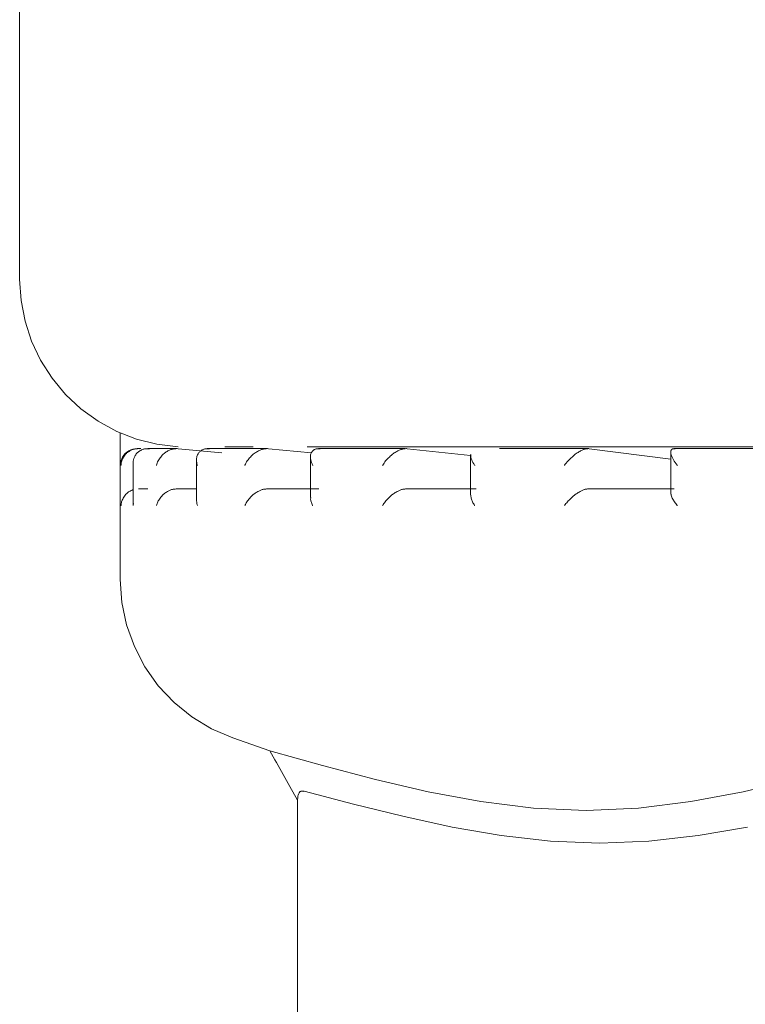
# Model space of a CAD drawing. Extents: x -123 to 597, y -160 to 584.
# Tile 206 of 207: x 25.6112 to 25.6977, y 235.4695 to 235.5869. Entities that reach past the tile are written whole.
import ezdxf

# ---------------------------------------------------------------- set-up
doc = ezdxf.new("R2010")
doc.units = 0
doc.layers.get('0').update_dxf_attribs({"lineweight": 35})
doc.layers.add('X_Geometrie', color=3, linetype='Continuous', lineweight=50, true_color=0x00ff00)

# ---------------------------------------------------------------- blocks, each defined once
blk = doc.blocks.new('Blockreferenz-A07ALSPS1N', base_point=(12.1994, 228.74756))
at = {"color": 7, "lineweight": 18}
for p, q in [((25.61119, 235.72217), (25.61119, 235.55594)), ((25.61119, 235.55594), (25.61135, 235.55342)), ((25.61135, 235.55342), (25.61183, 235.55094)), ((25.61183, 235.55094), (25.61261, 235.54855)), ((25.61261, 235.54855), (25.61369, 235.54627)), ((25.61369, 235.54627), (25.61505, 235.54414)), ((25.61505, 235.54414), (25.61666, 235.5422)), ((25.61666, 235.5422), (25.6185, 235.54048)), ((25.6185, 235.54048), (25.62055, 235.53901)), ((25.62055, 235.53901), (25.62277, 235.5378)), ((25.62277, 235.5378), (25.62512, 235.53688)), ((25.62319, 235.53761), (25.62319, 235.53374)), ((25.62512, 235.53688), (25.62756, 235.53627)), ((25.62398, 235.53533), (25.62378, 235.53515)), ((25.62419, 235.53547), (25.62398, 235.53533)), ((25.62414, 235.53535), (25.62406, 235.53529)), ((25.62423, 235.53541), (25.62414, 235.53535)), ((25.62443, 235.53559), (25.62419, 235.53547)), ((25.62432, 235.53547), (25.62423, 235.53541)), ((25.62442, 235.53552), (25.62432, 235.53547)), ((25.62449, 235.53555), (25.62442, 235.53552)), ((25.62468, 235.53567), (25.62443, 235.53559)), ((25.62457, 235.53559), (25.62449, 235.53555)), ((25.62465, 235.53562), (25.62457, 235.53559)), ((25.62473, 235.53564), (25.62465, 235.53562)), ((25.62493, 235.53572), (25.62468, 235.53567)), ((25.62481, 235.53567), (25.62473, 235.53564)), ((25.62489, 235.53569), (25.62481, 235.53567)), ((25.62497, 235.5357), (25.62489, 235.53569)), ((25.62519, 235.53574), (25.62493, 235.53572)), ((25.62506, 235.53572), (25.62497, 235.5357)), ((25.62515, 235.53572), (25.62506, 235.53572)), ((25.62523, 235.53573), (25.62515, 235.53572)), ((25.62535, 235.53574), (25.62519, 235.53574)), ((25.62532, 235.53574), (25.62523, 235.53573)), ((25.62531, 235.53533), (25.62525, 235.53527)), ((25.62538, 235.53538), (25.62531, 235.53533)), ((25.62541, 235.53574), (25.62532, 235.53574)), ((25.62564, 235.53574), (25.62535, 235.53574)), ((25.62546, 235.53544), (25.62538, 235.53538)), ((25.62553, 235.53573), (25.62541, 235.53574)), ((25.62553, 235.53549), (25.62546, 235.53544)), ((25.62562, 235.53553), (25.62553, 235.53549)), ((25.6257, 235.53558), (25.62562, 235.53553)), ((25.62577, 235.53561), (25.6257, 235.53558)), ((25.62584, 235.53564), (25.62577, 235.53561)), ((25.62592, 235.53566), (25.62584, 235.53564)), ((25.62599, 235.53568), (25.62592, 235.53566)), ((25.62607, 235.5357), (25.62599, 235.53568)), ((25.62615, 235.53571), (25.62607, 235.5357)), ((25.62623, 235.53572), (25.62615, 235.53571)), ((25.62632, 235.53573), (25.62623, 235.53572)), ((25.6264, 235.53573), (25.62632, 235.53573)), ((25.62648, 235.53573), (25.6264, 235.53573)), ((25.62989, 235.53574), (25.62647, 235.53574)), ((25.62657, 235.53573), (25.62648, 235.53573)), ((25.62665, 235.53573), (25.62657, 235.53573)), ((25.62756, 235.53627), (25.63007, 235.53597)), ((25.62867, 235.53535), (25.62858, 235.53529)), ((25.62877, 235.53541), (25.62867, 235.53535)), ((25.62887, 235.53547), (25.62877, 235.53541)), ((25.62898, 235.53552), (25.62887, 235.53547)), ((25.62905, 235.53555), (25.62898, 235.53552)), ((25.62913, 235.53559), (25.62905, 235.53555)), ((25.62922, 235.53562), (25.62913, 235.53559)), ((25.6293, 235.53564), (25.62922, 235.53562)), ((25.62938, 235.53567), (25.6293, 235.53564)), ((25.62947, 235.53569), (25.62938, 235.53567)), ((25.62955, 235.5357), (25.62947, 235.53569)), ((25.62964, 235.53572), (25.62955, 235.5357)), ((25.62972, 235.53572), (25.62964, 235.53572)), ((25.62981, 235.53573), (25.62972, 235.53572)), ((25.6299, 235.53574), (25.62981, 235.53573)), ((25.62998, 235.53574), (25.6299, 235.53574)), ((25.6301, 235.53573), (25.62998, 235.53574)), ((25.63531, 235.53524), (25.6301, 235.53573)), ((25.63261, 235.53533), (25.63256, 235.53527)), ((25.63267, 235.53538), (25.63261, 235.53533)), ((25.63273, 235.53544), (25.63267, 235.53538)), ((25.63279, 235.53549), (25.63273, 235.53544)), ((25.63286, 235.53553), (25.63279, 235.53549)), ((25.63294, 235.53558), (25.63286, 235.53553)), ((25.633, 235.53561), (25.63294, 235.53558)), ((25.63306, 235.53564), (25.633, 235.53561)), ((25.63313, 235.53566), (25.63306, 235.53564)), ((25.63319, 235.53568), (25.63313, 235.53566)), ((25.63326, 235.5357), (25.63319, 235.53568)), ((25.63334, 235.53571), (25.63326, 235.5357)), ((25.63341, 235.53572), (25.63334, 235.53571)), ((25.63349, 235.53573), (25.63341, 235.53572)), ((25.63357, 235.53573), (25.63349, 235.53573)), ((25.64074, 235.53574), (25.63354, 235.53574)), ((25.63365, 235.53573), (25.63357, 235.53573)), ((25.63373, 235.53573), (25.63365, 235.53573)), ((25.63381, 235.53573), (25.63373, 235.53573)), ((25.63902, 235.53594), (25.63565, 235.53594)), ((25.63945, 235.53535), (25.63935, 235.53529)), ((25.63955, 235.53541), (25.63945, 235.53535)), ((25.63966, 235.53547), (25.63955, 235.53541)), ((25.63977, 235.53552), (25.63966, 235.53547)), ((25.63985, 235.53555), (25.63977, 235.53552)), ((25.63993, 235.53559), (25.63985, 235.53555)), ((25.64001, 235.53562), (25.63993, 235.53559)), ((25.64009, 235.53564), (25.64001, 235.53562)), ((25.64017, 235.53567), (25.64009, 235.53564)), ((25.64026, 235.53569), (25.64017, 235.53567)), ((25.64034, 235.5357), (25.64026, 235.53569)), ((25.64042, 235.53572), (25.64034, 235.5357)), ((25.6405, 235.53572), (25.64042, 235.53572)), ((25.64059, 235.53573), (25.6405, 235.53572)), ((25.64067, 235.53574), (25.64059, 235.53573)), ((25.64075, 235.53574), (25.64067, 235.53574)), ((25.64086, 235.53573), (25.64075, 235.53574)), ((25.64596, 235.53522), (25.64086, 235.53573)), ((25.79119, 235.53594), (25.64546, 235.53594)), ((25.64601, 235.53533), (25.64597, 235.53527)), ((25.64605, 235.53538), (25.64601, 235.53533)), ((25.64609, 235.53544), (25.64605, 235.53538)), ((25.64614, 235.53549), (25.64609, 235.53544)), ((25.64619, 235.53553), (25.64614, 235.53549)), ((25.64625, 235.53558), (25.64619, 235.53553)), ((25.6463, 235.53561), (25.64625, 235.53558)), ((25.64635, 235.53564), (25.6463, 235.53561)), ((25.64641, 235.53566), (25.64635, 235.53564)), ((25.64647, 235.53568), (25.64641, 235.53566)), ((25.64653, 235.5357), (25.64647, 235.53568)), ((25.64659, 235.53571), (25.64653, 235.5357)), ((25.64666, 235.53572), (25.64659, 235.53571)), ((25.64673, 235.53573), (25.64666, 235.53572)), ((25.6468, 235.53573), (25.64673, 235.53573)), ((25.64687, 235.53573), (25.6468, 235.53573)), ((25.65712, 235.53574), (25.64682, 235.53574)), ((25.64695, 235.53573), (25.64687, 235.53573)), ((25.64702, 235.53573), (25.64695, 235.53573)), ((25.65606, 235.53535), (25.65595, 235.53529)), ((25.65616, 235.53541), (25.65606, 235.53535)), ((25.65627, 235.53547), (25.65616, 235.53541)), ((25.65637, 235.53552), (25.65627, 235.53547)), ((25.65645, 235.53555), (25.65637, 235.53552)), ((25.65653, 235.53559), (25.65645, 235.53555)), ((25.65661, 235.53562), (25.65653, 235.53559)), ((25.65669, 235.53564), (25.65661, 235.53562)), ((25.65677, 235.53567), (25.65669, 235.53564)), ((25.65685, 235.53569), (25.65677, 235.53567)), ((25.65693, 235.5357), (25.65685, 235.53569)), ((25.657, 235.53572), (25.65693, 235.5357)), ((25.65708, 235.53572), (25.657, 235.53572)), ((25.65715, 235.53573), (25.65708, 235.53572)), ((25.65723, 235.53574), (25.65715, 235.53573)), ((25.6573, 235.53574), (25.65723, 235.53574)), ((25.6574, 235.53573), (25.6573, 235.53574)), ((25.66494, 235.53491), (25.6574, 235.53573)), ((25.67904, 235.53574), (25.66839, 235.53574)), ((25.67786, 235.53535), (25.67775, 235.53529)), ((25.67796, 235.53541), (25.67786, 235.53535)), ((25.67806, 235.53547), (25.67796, 235.53541)), ((25.67816, 235.53552), (25.67806, 235.53547)), ((25.67824, 235.53555), (25.67816, 235.53552)), ((25.67831, 235.53559), (25.67824, 235.53555)), ((25.67839, 235.53562), (25.67831, 235.53559)), ((25.67846, 235.53564), (25.67839, 235.53562)), ((25.67853, 235.53567), (25.67846, 235.53564)), ((25.6786, 235.53569), (25.67853, 235.53567)), ((25.67867, 235.5357), (25.6786, 235.53569)), ((25.67874, 235.53572), (25.67867, 235.5357)), ((25.6788, 235.53572), (25.67874, 235.53572)), ((25.67887, 235.53573), (25.6788, 235.53572)), ((25.67893, 235.53574), (25.67887, 235.53573)), ((25.67899, 235.53574), (25.67893, 235.53574)), ((25.67908, 235.53573), (25.67899, 235.53574)), ((25.6888, 235.5345), (25.67908, 235.53573)), ((25.68881, 235.53538), (25.6888, 235.53533)), ((25.6888, 235.53533), (25.68881, 235.53527)), ((25.6888, 235.53532), (25.6888, 235.53051)), ((25.68883, 235.53549), (25.68881, 235.53544)), ((25.68881, 235.53544), (25.68881, 235.53538)), ((25.68884, 235.53553), (25.68883, 235.53549)), ((25.68887, 235.53558), (25.68884, 235.53553)), ((25.68889, 235.53561), (25.68887, 235.53558)), ((25.68891, 235.53564), (25.68889, 235.53561)), ((25.68892, 235.53565), (25.68891, 235.53564)), ((25.68894, 235.53566), (25.68892, 235.53565)), ((25.68895, 235.53567), (25.68894, 235.53566)), ((25.68897, 235.53568), (25.68895, 235.53567)), ((25.68899, 235.53569), (25.68897, 235.53568)), ((25.68901, 235.5357), (25.68899, 235.53569)), ((25.68904, 235.53571), (25.68901, 235.5357)), ((25.68909, 235.53572), (25.68904, 235.53571)), ((25.68913, 235.53573), (25.68909, 235.53572)), ((25.68918, 235.53573), (25.68913, 235.53573)), ((25.70478, 235.53574), (25.68918, 235.53574)), ((25.68923, 235.53573), (25.68918, 235.53573)), ((25.68929, 235.53573), (25.68923, 235.53573)), ((25.68934, 235.53573), (25.68929, 235.53573)), ((25.62326, 235.53426), (25.62321, 235.534)), ((25.62335, 235.53451), (25.62326, 235.53426)), ((25.62333, 235.53415), (25.6233, 235.53402)), ((25.62336, 235.53427), (25.62333, 235.53415)), ((25.62346, 235.53474), (25.62335, 235.53451)), ((25.62341, 235.5344), (25.62336, 235.53427)), ((25.62346, 235.53452), (25.62341, 235.5344)), ((25.62361, 235.53496), (25.62346, 235.53474)), ((25.62351, 235.53463), (25.62346, 235.53452)), ((25.62358, 235.53474), (25.62351, 235.53463)), ((25.62365, 235.53485), (25.62358, 235.53474)), ((25.62378, 235.53515), (25.62361, 235.53496)), ((25.62373, 235.53495), (25.62365, 235.53485)), ((25.62381, 235.53506), (25.62373, 235.53495)), ((25.62391, 235.53515), (25.62381, 235.53506)), ((25.62398, 235.53522), (25.62391, 235.53515)), ((25.62406, 235.53529), (25.62398, 235.53522)), ((25.62474, 235.53425), (25.62473, 235.53409)), ((25.62477, 235.53441), (25.62474, 235.53425)), ((25.62481, 235.53456), (25.62477, 235.53441)), ((25.62486, 235.53471), (25.62481, 235.53456)), ((25.62491, 235.53481), (25.62486, 235.53471)), ((25.62496, 235.53491), (25.62491, 235.53481)), ((25.62502, 235.535), (25.62496, 235.53491)), ((25.62509, 235.5351), (25.62502, 235.535)), ((25.62516, 235.53518), (25.62509, 235.5351)), ((25.62525, 235.53527), (25.62516, 235.53518)), ((25.62764, 235.53415), (25.62759, 235.53402)), ((25.6277, 235.53427), (25.62764, 235.53415)), ((25.62777, 235.5344), (25.6277, 235.53427)), ((25.62784, 235.53452), (25.62777, 235.5344)), ((25.62792, 235.53463), (25.62784, 235.53452)), ((25.628, 235.53474), (25.62792, 235.53463)), ((25.62809, 235.53485), (25.628, 235.53474)), ((25.62819, 235.53495), (25.62809, 235.53485)), ((25.62829, 235.53506), (25.62819, 235.53495)), ((25.6284, 235.53515), (25.62829, 235.53506)), ((25.62849, 235.53522), (25.6284, 235.53515)), ((25.62858, 235.53529), (25.62849, 235.53522)), ((25.63228, 235.53456), (25.63227, 235.5344)), ((25.63227, 235.5344), (25.63228, 235.53425)), ((25.63227, 235.53438), (25.63227, 235.52959)), ((25.63231, 235.53471), (25.63228, 235.53456)), ((25.63228, 235.53425), (25.6323, 235.53409)), ((25.63233, 235.53481), (25.63231, 235.53471)), ((25.63236, 235.53491), (25.63233, 235.53481)), ((25.6324, 235.535), (25.63236, 235.53491)), ((25.63245, 235.5351), (25.6324, 235.535)), ((25.6325, 235.53518), (25.63245, 235.5351)), ((25.63256, 235.53527), (25.6325, 235.53518)), ((25.63824, 235.53415), (25.63817, 235.53402)), ((25.63832, 235.53427), (25.63824, 235.53415)), ((25.63841, 235.5344), (25.63832, 235.53427)), ((25.63851, 235.53452), (25.63841, 235.5344)), ((25.6386, 235.53463), (25.63851, 235.53452)), ((25.6387, 235.53474), (25.6386, 235.53463)), ((25.6388, 235.53485), (25.6387, 235.53474)), ((25.63892, 235.53495), (25.6388, 235.53485)), ((25.63903, 235.53506), (25.63892, 235.53495)), ((25.63916, 235.53515), (25.63903, 235.53506)), ((25.63925, 235.53522), (25.63916, 235.53515)), ((25.63935, 235.53529), (25.63925, 235.53522)), ((25.64586, 235.53481), (25.64585, 235.53471)), ((25.64585, 235.53474), (25.64585, 235.52992)), ((25.64585, 235.53471), (25.64586, 235.53456)), ((25.64588, 235.535), (25.64586, 235.53491)), ((25.64586, 235.53491), (25.64586, 235.53481)), ((25.64586, 235.53456), (25.64589, 235.53441)), ((25.6459, 235.5351), (25.64588, 235.535)), ((25.64589, 235.53441), (25.64593, 235.53425)), ((25.64593, 235.53518), (25.6459, 235.5351)), ((25.64597, 235.53527), (25.64593, 235.53518)), ((25.64593, 235.53425), (25.64598, 235.53409)), ((25.65472, 235.53415), (25.65463, 235.53402)), ((25.65482, 235.53427), (25.65472, 235.53415)), ((25.65493, 235.5344), (25.65482, 235.53427)), ((25.65504, 235.53452), (25.65493, 235.5344)), ((25.65514, 235.53463), (25.65504, 235.53452)), ((25.65526, 235.53474), (25.65514, 235.53463)), ((25.65537, 235.53485), (25.65526, 235.53474)), ((25.6555, 235.53495), (25.65537, 235.53485)), ((25.65562, 235.53506), (25.6555, 235.53495)), ((25.65575, 235.53515), (25.65562, 235.53506)), ((25.65585, 235.53522), (25.65575, 235.53515)), ((25.65595, 235.53529), (25.65585, 235.53522)), ((25.66494, 235.53504), (25.66494, 235.53026)), ((25.66497, 235.53504), (25.66497, 235.53499)), ((25.66497, 235.53499), (25.66497, 235.53493)), ((25.66497, 235.53493), (25.66497, 235.53488)), ((25.66497, 235.53488), (25.66498, 235.53482)), ((25.66498, 235.53482), (25.66498, 235.53477)), ((25.66498, 235.53477), (25.66499, 235.53471)), ((25.66499, 235.53471), (25.66502, 235.53456)), ((25.66502, 235.53456), (25.66508, 235.53441)), ((25.66508, 235.53441), (25.66515, 235.53425)), ((25.66515, 235.53425), (25.66523, 235.53409)), ((25.67644, 235.53415), (25.67634, 235.53402)), ((25.67656, 235.53427), (25.67644, 235.53415)), ((25.67668, 235.5344), (25.67656, 235.53427)), ((25.6768, 235.53452), (25.67668, 235.5344)), ((25.67692, 235.53463), (25.6768, 235.53452)), ((25.67704, 235.53474), (25.67692, 235.53463)), ((25.67716, 235.53485), (25.67704, 235.53474)), ((25.67729, 235.53495), (25.67716, 235.53485)), ((25.67742, 235.53506), (25.67729, 235.53495)), ((25.67755, 235.53515), (25.67742, 235.53506)), ((25.67765, 235.53522), (25.67755, 235.53515)), ((25.67775, 235.53529), (25.67765, 235.53522)), ((25.68881, 235.53527), (25.68882, 235.53518)), ((25.68882, 235.53518), (25.68883, 235.5351)), ((25.68883, 235.5351), (25.68886, 235.535)), ((25.68886, 235.535), (25.68889, 235.53491)), ((25.68889, 235.53491), (25.68893, 235.53481)), ((25.68893, 235.53481), (25.68897, 235.53471)), ((25.68897, 235.53471), (25.68905, 235.53456)), ((25.68905, 235.53456), (25.68913, 235.5344)), ((25.68913, 235.5344), (25.68923, 235.53425)), ((25.68923, 235.53425), (25.68933, 235.53409)), ((25.62321, 235.534), (25.62319, 235.53374)), ((25.62319, 235.53374), (25.62319, 235.52013)), ((25.62328, 235.53377), (25.62327, 235.53376)), ((25.62327, 235.53376), (25.62327, 235.53376)), ((25.62327, 235.53376), (25.62327, 235.53375)), ((25.62327, 235.53375), (25.62327, 235.53375)), ((25.62327, 235.53375), (25.62327, 235.53375)), ((25.62327, 235.53375), (25.62327, 235.53374)), ((25.6233, 235.53402), (25.62328, 235.5339)), ((25.62328, 235.5339), (25.62328, 235.53377)), ((25.62473, 235.53409), (25.62473, 235.53393)), ((25.62473, 235.534), (25.62473, 235.5292)), ((25.62473, 235.53393), (25.62474, 235.53377)), ((25.62474, 235.53377), (25.62474, 235.53376)), ((25.62474, 235.53376), (25.62474, 235.53376)), ((25.62474, 235.53376), (25.62474, 235.53375)), ((25.62474, 235.53375), (25.62474, 235.53375)), ((25.62474, 235.53375), (25.62474, 235.53375)), ((25.62474, 235.53375), (25.62474, 235.53374)), ((25.62752, 235.53376), (25.62751, 235.53376)), ((25.62751, 235.53376), (25.62751, 235.53375)), ((25.62751, 235.53375), (25.62751, 235.53375)), ((25.62751, 235.53375), (25.62751, 235.53375)), ((25.62751, 235.53375), (25.62751, 235.53374)), ((25.62755, 235.5339), (25.62752, 235.53377)), ((25.62752, 235.53377), (25.62752, 235.53376)), ((25.62759, 235.53402), (25.62755, 235.5339)), ((25.6323, 235.53409), (25.63233, 235.53393)), ((25.63233, 235.53393), (25.63237, 235.53377)), ((25.63237, 235.53377), (25.63238, 235.53376)), ((25.63238, 235.53376), (25.63238, 235.53376)), ((25.63238, 235.53376), (25.63238, 235.53375)), ((25.63238, 235.53375), (25.63238, 235.53375)), ((25.63238, 235.53375), (25.63238, 235.53375)), ((25.63238, 235.53375), (25.63238, 235.53374)), ((25.63805, 235.53376), (25.63804, 235.53375)), ((25.63804, 235.53375), (25.63804, 235.53375)), ((25.63804, 235.53375), (25.63804, 235.53375)), ((25.63804, 235.53375), (25.63804, 235.53374)), ((25.63811, 235.5339), (25.63805, 235.53377)), ((25.63805, 235.53377), (25.63805, 235.53376)), ((25.63805, 235.53376), (25.63805, 235.53376)), ((25.63817, 235.53402), (25.63811, 235.5339)), ((25.64598, 235.53409), (25.64604, 235.53393)), ((25.64604, 235.53393), (25.64611, 235.53377)), ((25.64611, 235.53377), (25.64612, 235.53376)), ((25.64612, 235.53376), (25.64612, 235.53376)), ((25.64612, 235.53376), (25.64612, 235.53375)), ((25.64612, 235.53375), (25.64612, 235.53375)), ((25.64612, 235.53375), (25.64612, 235.53375)), ((25.64612, 235.53375), (25.64613, 235.53374)), ((25.65446, 235.53375), (25.65445, 235.53375)), ((25.65445, 235.53375), (25.65445, 235.53374)), ((25.65447, 235.53377), (25.65446, 235.53376)), ((25.65446, 235.53376), (25.65446, 235.53376)), ((25.65446, 235.53376), (25.65446, 235.53375)), ((25.65446, 235.53375), (25.65446, 235.53375)), ((25.65455, 235.5339), (25.65447, 235.53377)), ((25.65463, 235.53402), (25.65455, 235.5339)), ((25.66523, 235.53409), (25.66532, 235.53393)), ((25.66532, 235.53393), (25.66543, 235.53377)), ((25.66543, 235.53377), (25.66543, 235.53376)), ((25.66543, 235.53376), (25.66543, 235.53376)), ((25.66543, 235.53376), (25.66544, 235.53375)), ((25.66544, 235.53375), (25.66544, 235.53375)), ((25.66544, 235.53375), (25.66544, 235.53375)), ((25.66544, 235.53375), (25.66544, 235.53374)), ((25.67613, 235.53375), (25.67612, 235.53375)), ((25.67612, 235.53375), (25.67612, 235.53375)), ((25.67612, 235.53375), (25.67612, 235.53374)), ((25.67614, 235.53377), (25.67613, 235.53376)), ((25.67613, 235.53376), (25.67613, 235.53376)), ((25.67613, 235.53376), (25.67613, 235.53375)), ((25.67623, 235.5339), (25.67614, 235.53377)), ((25.67634, 235.53402), (25.67623, 235.5339)), ((25.68933, 235.53409), (25.68945, 235.53393)), ((25.68945, 235.53393), (25.68957, 235.53377)), ((25.68957, 235.53377), (25.68958, 235.53376)), ((25.68958, 235.53376), (25.68958, 235.53376)), ((25.68958, 235.53376), (25.68958, 235.53375)), ((25.68958, 235.53375), (25.68959, 235.53375)), ((25.68959, 235.53375), (25.68959, 235.53375)), ((25.68959, 235.53375), (25.6896, 235.53374)), ((25.62426, 235.53063), (25.62416, 235.53057)), ((25.62435, 235.53068), (25.62426, 235.53063)), ((25.62441, 235.53071), (25.62435, 235.53068)), ((25.62447, 235.53074), (25.62441, 235.53071)), ((25.62454, 235.53076), (25.62447, 235.53074)), ((25.6246, 235.53078), (25.62454, 235.53076)), ((25.62466, 235.53081), (25.6246, 235.53078)), ((25.62473, 235.53083), (25.62466, 235.53081)), ((25.62535, 235.53094), (25.62647, 235.53094)), ((25.6288, 235.53062), (25.6287, 235.53056)), ((25.62891, 235.53068), (25.6288, 235.53062)), ((25.62898, 235.53072), (25.62891, 235.53068)), ((25.62906, 235.53076), (25.62898, 235.53072)), ((25.62914, 235.53079), (25.62906, 235.53076)), ((25.62923, 235.53082), (25.62914, 235.53079)), ((25.62931, 235.53085), (25.62923, 235.53082)), ((25.6294, 235.53087), (25.62931, 235.53085)), ((25.62948, 235.53089), (25.6294, 235.53087)), ((25.62957, 235.5309), (25.62948, 235.53089)), ((25.62966, 235.53091), (25.62957, 235.5309)), ((25.62974, 235.53092), (25.62966, 235.53091)), ((25.62983, 235.53093), (25.62974, 235.53092)), ((25.62992, 235.53094), (25.62983, 235.53093)), ((25.62992, 235.53094), (25.63227, 235.53094)), ((25.63958, 235.53062), (25.63947, 235.53056)), ((25.63969, 235.53068), (25.63958, 235.53062)), ((25.63977, 235.53072), (25.63969, 235.53068)), ((25.63985, 235.53076), (25.63977, 235.53072)), ((25.63994, 235.53079), (25.63985, 235.53076)), ((25.64002, 235.53082), (25.63994, 235.53079)), ((25.6401, 235.53085), (25.64002, 235.53082)), ((25.64019, 235.53087), (25.6401, 235.53085)), ((25.64027, 235.53089), (25.64019, 235.53087)), ((25.64036, 235.5309), (25.64027, 235.53089)), ((25.64044, 235.53091), (25.64036, 235.5309)), ((25.64053, 235.53092), (25.64044, 235.53091)), ((25.64061, 235.53093), (25.64053, 235.53092)), ((25.64069, 235.53094), (25.64061, 235.53093)), ((25.64069, 235.53094), (25.64686, 235.53094)), ((25.65619, 235.53062), (25.65608, 235.53056)), ((25.6563, 235.53068), (25.65619, 235.53062)), ((25.65638, 235.53072), (25.6563, 235.53068)), ((25.65646, 235.53076), (25.65638, 235.53072)), ((25.65654, 235.53079), (25.65646, 235.53076)), ((25.65662, 235.53082), (25.65654, 235.53079)), ((25.6567, 235.53085), (25.65662, 235.53082)), ((25.65678, 235.53087), (25.6567, 235.53085)), ((25.65686, 235.53089), (25.65678, 235.53087)), ((25.65694, 235.5309), (25.65686, 235.53089)), ((25.65702, 235.53091), (25.65694, 235.5309)), ((25.6571, 235.53092), (25.65702, 235.53091)), ((25.65717, 235.53093), (25.6571, 235.53092)), ((25.65725, 235.53094), (25.65717, 235.53093)), ((25.65725, 235.53094), (25.66562, 235.53094)), ((25.67799, 235.53062), (25.67788, 235.53056)), ((25.67809, 235.53068), (25.67799, 235.53062)), ((25.67817, 235.53072), (25.67809, 235.53068)), ((25.67825, 235.53076), (25.67817, 235.53072)), ((25.67832, 235.53079), (25.67825, 235.53076)), ((25.6784, 235.53082), (25.67832, 235.53079)), ((25.67847, 235.53085), (25.6784, 235.53082)), ((25.67854, 235.53087), (25.67847, 235.53085)), ((25.67862, 235.53089), (25.67854, 235.53087)), ((25.67868, 235.5309), (25.67862, 235.53089)), ((25.67875, 235.53091), (25.67868, 235.5309)), ((25.67882, 235.53092), (25.67875, 235.53091)), ((25.67889, 235.53093), (25.67882, 235.53092)), ((25.67895, 235.53094), (25.67889, 235.53093)), ((25.67895, 235.53094), (25.68922, 235.53094)), ((25.62338, 235.52951), (25.62334, 235.5294)), ((25.62341, 235.52961), (25.62338, 235.52951)), ((25.62347, 235.52973), (25.62341, 235.52961)), ((25.62352, 235.52985), (25.62347, 235.52973)), ((25.62359, 235.52996), (25.62352, 235.52985)), ((25.62367, 235.53007), (25.62359, 235.52996)), ((25.62375, 235.53018), (25.62367, 235.53007)), ((25.62384, 235.53029), (25.62375, 235.53018)), ((25.62392, 235.53036), (25.62384, 235.53029)), ((25.62399, 235.53043), (25.62392, 235.53036)), ((25.62407, 235.5305), (25.62399, 235.53043)), ((25.62416, 235.53057), (25.62407, 235.5305)), ((25.62772, 235.52951), (25.62767, 235.5294)), ((25.62778, 235.52961), (25.62772, 235.52951)), ((25.62785, 235.52973), (25.62778, 235.52961)), ((25.62793, 235.52985), (25.62785, 235.52973)), ((25.62802, 235.52996), (25.62793, 235.52985)), ((25.62812, 235.53007), (25.62802, 235.52996)), ((25.62822, 235.53018), (25.62812, 235.53007)), ((25.62833, 235.53029), (25.62822, 235.53018)), ((25.62842, 235.53036), (25.62833, 235.53029)), ((25.6285, 235.53043), (25.62842, 235.53036)), ((25.6286, 235.5305), (25.6285, 235.53043)), ((25.6287, 235.53056), (25.6286, 235.5305)), ((25.63228, 235.52959), (25.63229, 235.52948)), ((25.63229, 235.52948), (25.6323, 235.52938)), ((25.63835, 235.52951), (25.63828, 235.5294)), ((25.63843, 235.52961), (25.63835, 235.52951)), ((25.63852, 235.52973), (25.63843, 235.52961)), ((25.63862, 235.52985), (25.63852, 235.52973)), ((25.63872, 235.52996), (25.63862, 235.52985)), ((25.63883, 235.53007), (25.63872, 235.52996)), ((25.63895, 235.53018), (25.63883, 235.53007)), ((25.63907, 235.53029), (25.63895, 235.53018)), ((25.63917, 235.53036), (25.63907, 235.53029)), ((25.63927, 235.53043), (25.63917, 235.53036)), ((25.63937, 235.5305), (25.63927, 235.53043)), ((25.63947, 235.53056), (25.63937, 235.5305)), ((25.64589, 235.52982), (25.64588, 235.52977)), ((25.64588, 235.52977), (25.64588, 235.52972)), ((25.64588, 235.52972), (25.64588, 235.52967)), ((25.64588, 235.52967), (25.64589, 235.52961)), ((25.64589, 235.52992), (25.64589, 235.52987)), ((25.64589, 235.52987), (25.64589, 235.52982)), ((25.64589, 235.52961), (25.6459, 235.52951)), ((25.6459, 235.52951), (25.64593, 235.5294)), ((25.65485, 235.52951), (25.65476, 235.5294)), ((25.65494, 235.52961), (25.65485, 235.52951)), ((25.65505, 235.52973), (25.65494, 235.52961)), ((25.65516, 235.52985), (25.65505, 235.52973)), ((25.65528, 235.52996), (25.65516, 235.52985)), ((25.6554, 235.53007), (25.65528, 235.52996)), ((25.65553, 235.53018), (25.6554, 235.53007)), ((25.65567, 235.53029), (25.65553, 235.53018)), ((25.65577, 235.53036), (25.65567, 235.53029)), ((25.65587, 235.53043), (25.65577, 235.53036)), ((25.65597, 235.5305), (25.65587, 235.53043)), ((25.65608, 235.53056), (25.65597, 235.5305)), ((25.66495, 235.53026), (25.66496, 235.53015)), ((25.66496, 235.53015), (25.66498, 235.53005)), ((25.66498, 235.53005), (25.665, 235.52994)), ((25.665, 235.52994), (25.66502, 235.52983)), ((25.66502, 235.52983), (25.66505, 235.52972)), ((25.66505, 235.52972), (25.66508, 235.52961)), ((25.66508, 235.52961), (25.66512, 235.52951)), ((25.66512, 235.52951), (25.66517, 235.5294)), ((25.67659, 235.52951), (25.67649, 235.5294)), ((25.67669, 235.52961), (25.67659, 235.52951)), ((25.67681, 235.52973), (25.67669, 235.52961)), ((25.67694, 235.52985), (25.67681, 235.52973)), ((25.67706, 235.52996), (25.67694, 235.52985)), ((25.67719, 235.53007), (25.67706, 235.52996)), ((25.67733, 235.53018), (25.67719, 235.53007)), ((25.67746, 235.53029), (25.67733, 235.53018)), ((25.67757, 235.53036), (25.67746, 235.53029)), ((25.67767, 235.53043), (25.67757, 235.53036)), ((25.67777, 235.5305), (25.67767, 235.53043)), ((25.67788, 235.53056), (25.67777, 235.5305)), ((25.68883, 235.53051), (25.68883, 235.53047)), ((25.68883, 235.53047), (25.68883, 235.53043)), ((25.68883, 235.53043), (25.68883, 235.5304)), ((25.68883, 235.5304), (25.68883, 235.53036)), ((25.68883, 235.53036), (25.68883, 235.53032)), ((25.68883, 235.53032), (25.68884, 235.53029)), ((25.68884, 235.53029), (25.68886, 235.53019)), ((25.68886, 235.53019), (25.68889, 235.53008)), ((25.68889, 235.53008), (25.68894, 235.52997)), ((25.68894, 235.52997), (25.68899, 235.52985)), ((25.68899, 235.52985), (25.68906, 235.52973)), ((25.68906, 235.52973), (25.68913, 235.52961)), ((25.68913, 235.52961), (25.68919, 235.52951)), ((25.68919, 235.52951), (25.68926, 235.5294)), ((25.62328, 235.52897), (25.62327, 235.52896)), ((25.62327, 235.52896), (25.62327, 235.52896)), ((25.62327, 235.52896), (25.62327, 235.52895)), ((25.62327, 235.52895), (25.62327, 235.52895)), ((25.62327, 235.52895), (25.62327, 235.52894)), ((25.62327, 235.52894), (25.62327, 235.52894)), ((25.6233, 235.52919), (25.62328, 235.52908)), ((25.62328, 235.52908), (25.62328, 235.52897)), ((25.62332, 235.52929), (25.6233, 235.52919)), ((25.62334, 235.5294), (25.62332, 235.52929)), ((25.62475, 235.52916), (25.62474, 235.52912)), ((25.62474, 235.52912), (25.62474, 235.52909)), ((25.62474, 235.52909), (25.62474, 235.52905)), ((25.62474, 235.52905), (25.62474, 235.52901)), ((25.62474, 235.52901), (25.62474, 235.52897)), ((25.62474, 235.52897), (25.62474, 235.52896)), ((25.62474, 235.52896), (25.62474, 235.52896)), ((25.62474, 235.52896), (25.62474, 235.52895)), ((25.62474, 235.52895), (25.62474, 235.52895)), ((25.62474, 235.52895), (25.62474, 235.52894)), ((25.62474, 235.52894), (25.62474, 235.52894)), ((25.62475, 235.5292), (25.62475, 235.52916)), ((25.62752, 235.52896), (25.62751, 235.52896)), ((25.62751, 235.52896), (25.62751, 235.52895)), ((25.62751, 235.52895), (25.62751, 235.52895)), ((25.62751, 235.52895), (25.62751, 235.52894)), ((25.62751, 235.52894), (25.62751, 235.52894)), ((25.62755, 235.52908), (25.62752, 235.52897)), ((25.62752, 235.52897), (25.62752, 235.52896)), ((25.62758, 235.52918), (25.62755, 235.52908)), ((25.62762, 235.52929), (25.62758, 235.52918)), ((25.62767, 235.5294), (25.62762, 235.52929)), ((25.6323, 235.52938), (25.63231, 235.52928)), ((25.63231, 235.52928), (25.63232, 235.52917)), ((25.63232, 235.52917), (25.63235, 235.52907)), ((25.63235, 235.52907), (25.63237, 235.52897)), ((25.63237, 235.52897), (25.63238, 235.52896)), ((25.63238, 235.52896), (25.63238, 235.52896)), ((25.63238, 235.52896), (25.63238, 235.52895)), ((25.63238, 235.52895), (25.63238, 235.52895)), ((25.63238, 235.52895), (25.63238, 235.52894)), ((25.63238, 235.52894), (25.63238, 235.52894)), ((25.63805, 235.52896), (25.63804, 235.52895)), ((25.63804, 235.52895), (25.63804, 235.52895)), ((25.63804, 235.52895), (25.63804, 235.52894)), ((25.63804, 235.52894), (25.63804, 235.52894)), ((25.6381, 235.52908), (25.63805, 235.52897)), ((25.63805, 235.52897), (25.63805, 235.52896)), ((25.63805, 235.52896), (25.63805, 235.52896)), ((25.63815, 235.52918), (25.6381, 235.52908)), ((25.63821, 235.52929), (25.63815, 235.52918)), ((25.63828, 235.5294), (25.63821, 235.52929)), ((25.64593, 235.5294), (25.64597, 235.5293)), ((25.64597, 235.5293), (25.64601, 235.52919)), ((25.64601, 235.52919), (25.64606, 235.52908)), ((25.64606, 235.52908), (25.64611, 235.52897)), ((25.64611, 235.52897), (25.64612, 235.52896)), ((25.64612, 235.52896), (25.64612, 235.52896)), ((25.64612, 235.52896), (25.64612, 235.52895)), ((25.64612, 235.52895), (25.64612, 235.52895)), ((25.64612, 235.52895), (25.64612, 235.52894)), ((25.64612, 235.52894), (25.64613, 235.52894)), ((25.65446, 235.52895), (25.65445, 235.52894)), ((25.65445, 235.52894), (25.65445, 235.52894)), ((25.65447, 235.52897), (25.65446, 235.52896)), ((25.65446, 235.52896), (25.65446, 235.52896)), ((25.65446, 235.52896), (25.65446, 235.52895)), ((25.65446, 235.52895), (25.65446, 235.52895)), ((25.65453, 235.52908), (25.65447, 235.52897)), ((25.65461, 235.52918), (25.65453, 235.52908)), ((25.65468, 235.52929), (25.65461, 235.52918)), ((25.65476, 235.5294), (25.65468, 235.52929)), ((25.66517, 235.5294), (25.66523, 235.52929)), ((25.66523, 235.52929), (25.66529, 235.52919)), ((25.66529, 235.52919), (25.66536, 235.52908)), ((25.66536, 235.52908), (25.66543, 235.52897)), ((25.66543, 235.52897), (25.66543, 235.52896)), ((25.66543, 235.52896), (25.66543, 235.52896)), ((25.66543, 235.52896), (25.66544, 235.52895)), ((25.66544, 235.52895), (25.66544, 235.52895)), ((25.66544, 235.52895), (25.66544, 235.52894)), ((25.66544, 235.52894), (25.66544, 235.52894)), ((25.67613, 235.52895), (25.67612, 235.52895)), ((25.67612, 235.52895), (25.67612, 235.52894)), ((25.67612, 235.52894), (25.67612, 235.52894)), ((25.67614, 235.52897), (25.67613, 235.52896)), ((25.67613, 235.52896), (25.67613, 235.52896)), ((25.67613, 235.52896), (25.67613, 235.52895)), ((25.67622, 235.52908), (25.67614, 235.52897)), ((25.67631, 235.52918), (25.67622, 235.52908)), ((25.6764, 235.52929), (25.67631, 235.52918)), ((25.67649, 235.5294), (25.6764, 235.52929)), ((25.68926, 235.5294), (25.68933, 235.52929)), ((25.68933, 235.52929), (25.68941, 235.52918)), ((25.68941, 235.52918), (25.68949, 235.52908)), ((25.68949, 235.52908), (25.68957, 235.52897)), ((25.68957, 235.52897), (25.68958, 235.52896)), ((25.68958, 235.52896), (25.68958, 235.52896)), ((25.68958, 235.52896), (25.68958, 235.52895)), ((25.68958, 235.52895), (25.68959, 235.52895)), ((25.68959, 235.52895), (25.68959, 235.52894)), ((25.68959, 235.52894), (25.6896, 235.52894)), ((25.62319, 235.52013), (25.62338, 235.51739)), ((25.62338, 235.51739), (25.62394, 235.51471)), ((25.62394, 235.51471), (25.62486, 235.51213)), ((25.62486, 235.51213), (25.62613, 235.5097)), ((25.62613, 235.5097), (25.62771, 235.50746)), ((25.62771, 235.50746), (25.62959, 235.50547)), ((25.62959, 235.50547), (25.63172, 235.50375)), ((25.63172, 235.50375), (25.63407, 235.50233)), ((25.63407, 235.50233), (25.63659, 235.50125)), ((25.63659, 235.50125), (25.641, 235.49971)), ((25.6412, 235.49935), (25.641, 235.49971)), ((25.641, 235.49971), (25.6473, 235.49795)), ((25.6414, 235.499), (25.6412, 235.49935)), ((25.6416, 235.49864), (25.6414, 235.499)), ((25.6418, 235.49829), (25.6416, 235.49864)), ((25.642, 235.49794), (25.6418, 235.49829)), ((25.6422, 235.49758), (25.642, 235.49794)), ((25.6473, 235.49795), (25.65359, 235.49628)), ((25.6424, 235.49723), (25.6422, 235.49758)), ((25.6426, 235.49687), (25.6424, 235.49723)), ((25.6428, 235.49652), (25.6426, 235.49687)), ((25.64299, 235.49617), (25.6428, 235.49652)), ((25.64319, 235.49581), (25.64299, 235.49617)), ((25.64339, 235.49546), (25.64319, 235.49581)), ((25.64339, 235.49546), (25.64432, 235.49381)), ((25.65359, 235.49628), (25.65988, 235.49482)), ((25.69743, 235.49482), (25.70366, 235.49628)), ((25.64435, 235.4942), (25.64437, 235.49432)), ((25.64437, 235.49432), (25.64439, 235.49443)), ((25.64439, 235.49443), (25.64442, 235.49454)), ((25.64442, 235.49454), (25.64445, 235.49462)), ((25.64445, 235.49462), (25.64449, 235.49469)), ((25.64449, 235.49469), (25.64453, 235.49475)), ((25.64453, 235.49475), (25.64455, 235.49477)), ((25.64455, 235.49477), (25.64457, 235.4948)), ((25.64457, 235.4948), (25.6446, 235.49482)), ((25.6446, 235.49482), (25.64463, 235.49484)), ((25.64463, 235.49484), (25.64466, 235.49486)), ((25.64466, 235.49486), (25.64469, 235.49487)), ((25.64469, 235.49487), (25.64472, 235.49488)), ((25.64472, 235.49488), (25.64475, 235.49489)), ((25.64475, 235.49489), (25.64478, 235.4949)), ((25.64478, 235.4949), (25.64482, 235.4949)), ((25.64482, 235.4949), (25.64485, 235.4949)), ((25.64485, 235.4949), (25.64489, 235.4949)), ((25.64489, 235.4949), (25.64497, 235.49489)), ((25.64497, 235.49489), (25.64505, 235.49489)), ((25.64505, 235.49489), (25.64512, 235.49487)), ((25.65099, 235.49334), (25.64512, 235.49488)), ((25.65988, 235.49482), (25.66617, 235.49365)), ((25.6912, 235.49365), (25.69743, 235.49482)), ((25.64432, 235.49381), (25.64433, 235.49394)), ((25.64432, 235.49381), (25.64432, 235.40251)), ((25.64433, 235.49394), (25.64434, 235.49407)), ((25.64434, 235.49407), (25.64435, 235.4942)), ((25.65686, 235.49189), (25.65099, 235.49334)), ((25.66617, 235.49365), (25.67244, 235.49288)), ((25.68496, 235.49288), (25.6912, 235.49365)), ((25.66273, 235.49061), (25.65686, 235.49189)), ((25.67244, 235.49288), (25.67871, 235.4926)), ((25.67871, 235.4926), (25.68496, 235.49288)), ((25.6686, 235.4896), (25.66273, 235.49061)), ((25.67447, 235.48892), (25.6686, 235.4896)), ((25.69208, 235.4896), (25.68621, 235.48892)), ((25.69795, 235.49061), (25.69208, 235.4896)), ((25.68034, 235.48868), (25.67447, 235.48892)), ((25.68621, 235.48892), (25.68034, 235.48868))]:
    blk.add_line(p, q, dxfattribs=at)

msp = doc.modelspace()

# ---------------------------------------------------------------- block references
at = {"layer": 'X_Geometrie', "ltscale": 0.5}
msp.add_blockref('Blockreferenz-A07ALSPS1N', (12.1994, 228.74756), dxfattribs=at)

doc.saveas('drawing.dxf')
